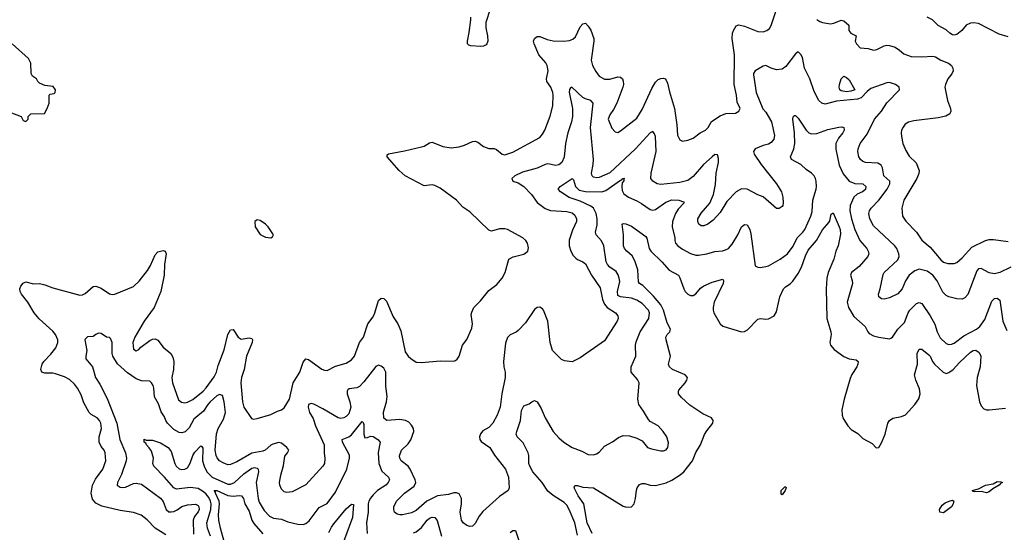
# Model space of a CAD drawing. Header units: inches. Extents: x 1839270 to 1929235, y 762242 to 910350.
# Tile 159 of 256: x 1860804 to 1868122, y 823559 to 827371. Entities that reach past the tile are written whole.
import ezdxf

# ---------------------------------------------------------------- set-up
doc = ezdxf.new("R2010")
doc.units = ezdxf.units.IN
doc.header["$MEASUREMENT"] = 0
doc.layers.add('B8862', color=7, linetype='Continuous')

msp = doc.modelspace()

# ---------------------------------------------------------------- linework, layer by layer
at = {"layer": 'B8862', "color": 5}
for points, elevation in [([(1861890, 823541.3), (1861810, 823589.7), (1861750, 823651.1), (1861706.4, 823686.4), (1861650, 823706.2), (1861550, 823720.8), (1861414, 823754), (1861370, 823776.8), (1861345.8, 823805.8), (1861335.2, 823850), (1861344.4, 823910), (1861366.4, 823953.6), (1861421.5, 824030), (1861442.9, 824090), (1861439.8, 824150), (1861431, 824171), (1861410, 824196.3), (1861395, 824230), (1861394.9, 824270), (1861410.7, 824330), (1861407.4, 824370), (1861398, 824390), (1861379.7, 824410), (1861335.3, 824435.3), (1861319.7, 824450), (1861281, 824521), (1861260.6, 824580.6), (1861233.3, 824630), (1861210, 824662), (1861174.6, 824694.6), (1861136.3, 824716.3), (1861070, 824736.9), (1861050, 824742), (1860990, 824742.9), (1860969, 824750), (1860960.9, 824770), (1860969.7, 824810), (1860982.6, 824830), (1861035.7, 824884.3), (1861071.4, 824930), (1861086.9, 824970), (1861086.8, 824990), (1861069.1, 825030), (1861050, 825055.9), (1860947.8, 825147.8), (1860911.6, 825190), (1860864.1, 825270), (1860816.9, 825330), (1860807, 825350), (1860804.5, 825370), (1860812.7, 825390), (1860830, 825410.7), (1860850, 825420.5), (1860906.8, 825406.8), (1860950, 825410.1), (1860990, 825400.4), (1861050, 825377), (1861250, 825322), (1861270, 825324.9), (1861290, 825335.8), (1861350, 825386), (1861370, 825388.4), (1861410, 825373.4), (1861471.8, 825331.8), (1861490, 825326.7), (1861510, 825328.8), (1861650, 825385.9), (1861692.7, 825427.3), (1861754.9, 825505.1), (1861777.2, 825542.8), (1861810, 825621.3), (1861830, 825644.9), (1861870, 825655.3), (1861886, 825650), (1861892.9, 825630), (1861880.8, 825550), (1861878.4, 825470), (1861853.5, 825350), (1861804.1, 825230), (1861727.9, 825130), (1861658.3, 825010), (1861644.9, 824970), (1861650, 824921), (1861670, 824907.7), (1861690, 824919.1), (1861704.2, 824935.8), (1861770, 824984.4), (1861790, 824995.6), (1861810, 824997.4), (1861830, 824988.2), (1861870, 824937), (1861927.8, 824887.8), (1861941.4, 824861.4), (1861948.6, 824828.6), (1861947.1, 824770), (1861934.6, 824710), (1861939, 824670), (1861984.2, 824544.2), (1862006.2, 824526.2), (1862030, 824522.9), (1862050, 824526.8), (1862090, 824547), (1862167.2, 824610), (1862190, 824633), (1862250, 824715.5), (1862266.1, 824750), (1862279.6, 824800.4), (1862324.2, 824915.8), (1862349.9, 825030), (1862370, 825064.9), (1862390, 825068.2), (1862426.5, 825010), (1862450, 824996.5), (1862510, 825004.9), (1862530, 825000.7), (1862534.6, 824990), (1862532.7, 824970), (1862488.6, 824870), (1862471, 824770), (1862452.8, 824710), (1862446.8, 824670), (1862460.8, 824530), (1862470, 824490.8), (1862525.9, 824405.8), (1862540.7, 824400.7), (1862570, 824404.6), (1862670, 824436.5), (1862719.2, 824460.8), (1862750.9, 824469.1), (1862770, 824484.9), (1862810, 824550.5), (1862836.8, 824670), (1862887.2, 824750), (1862910, 824824.9), (1862930, 824850.4), (1862950, 824843.1), (1863050, 824773.1), (1863070, 824763.8), (1863090, 824761.6), (1863150, 824794.4), (1863230, 824816.9), (1863270, 824842.3), (1863291.9, 824870), (1863329.8, 824970), (1863359.8, 825010), (1863391, 825109), (1863430, 825162.3), (1863444.5, 825190), (1863470, 825281.7), (1863490, 825300.7), (1863510, 825298.4), (1863530, 825278.3), (1863580.4, 825160.4), (1863615.3, 825110), (1863636.3, 825056.3), (1863670, 824900.7), (1863690, 824868.2), (1863710, 824850.6), (1863750, 824824.9), (1863790, 824820.7), (1863930, 824834), (1864029.3, 824830.7), (1864043.2, 824836.8), (1864054.2, 824845.8), (1864069.2, 824870), (1864096, 824950), (1864126.5, 824993.5), (1864163.3, 825076.7), (1864169.5, 825110), (1864160.2, 825179.8), (1864163.2, 825196.8), (1864179, 825230), (1864230, 825280.7), (1864290, 825356.3), (1864350, 825403), (1864390, 825448), (1864411.1, 825490), (1864439, 825590), (1864471.9, 825608.1), (1864551.7, 825628.3), (1864581.2, 825650), (1864586, 825674), (1864578.4, 825710), (1864566.6, 825730), (1864542.7, 825750), (1864430, 825811.8), (1864410, 825816.2), (1864370, 825814.5), (1864310, 825798.4), (1864290, 825805.1), (1864150, 825942), (1864096.8, 825976.8), (1864051.6, 826030), (1863930, 826118.5), (1863890, 826139.1), (1863870, 826142.6), (1863810, 826136.2), (1863669.3, 826210), (1863625.2, 826250), (1863534, 826350), (1863535.3, 826364.7), (1863546, 826374), (1863664.9, 826395.1), (1863790, 826424.4), (1863810, 826430.4), (1863850, 826454.9), (1863870, 826459.5), (1863947.9, 826427.9), (1864010, 826418.5), (1864070, 826424.7), (1864110, 826437.6), (1864170, 826465.3), (1864190, 826467.6), (1864210, 826459.5), (1864250, 826428.7), (1864290, 826413.7), (1864330, 826412.2), (1864346.7, 826406.7), (1864390, 826370.4), (1864410, 826367), (1864470, 826385.8), (1864670, 826494.9), (1864690, 826518.7), (1864707.8, 826550), (1864747.2, 826652.9), (1864766.2, 826730), (1864769.8, 826809.8), (1864767.4, 826830), (1864752.1, 826870), (1864721.7, 826910), (1864720.3, 826930), (1864730.6, 826990), (1864725, 827030), (1864713.8, 827050), (1864662.4, 827110), (1864626.9, 827190), (1864623.5, 827210), (1864629.7, 827230), (1864650, 827244.9), (1864670, 827245.3), (1864723.2, 827223.2), (1864770, 827214.2), (1864848.8, 827211.2), (1864890, 827215.5), (1864914.2, 827225.8), (1864935.8, 827244.2), (1864970, 827316.3), (1864990, 827340.7), (1865010, 827344), (1865030, 827322), (1865050, 827292.4), (1865070.1, 827230), (1865071.9, 827210), (1865052.4, 827070), (1865061.6, 827030), (1865085, 826985), (1865111.5, 826951.5), (1865150, 826928.3), (1865190, 826927.5), (1865250, 826944.7), (1865270, 826942.2), (1865283.6, 826930), (1865290, 826913.4), (1865291.4, 826890), (1865286.7, 826870), (1865243.2, 826750), (1865218, 826702), (1865190, 826662.4), (1865176.9, 826630), (1865203.8, 826563.8), (1865230, 826536.3), (1865250, 826533), (1865270, 826544.4), (1865390, 826637.8), (1865430, 826702), (1865501.5, 826858.5), (1865530, 826904.9), (1865550, 826924.9), (1865570, 826933.4), (1865590, 826935.3), (1865600.7, 826930), (1865610, 826922), (1865619.5, 826899.5), (1865633.9, 826833.9), (1865671.3, 826710), (1865688.9, 826588.9), (1865692.8, 826512.8), (1865710, 826476.3), (1865730, 826467.7), (1865770, 826474.9), (1865809.7, 826490.3), (1865860.9, 826530), (1865901.3, 826550), (1865921, 826570), (1865946, 826614), (1866010, 826655.3), (1866053, 826673), (1866123.2, 826676.8), (1866150, 826691.3), (1866159.3, 826710), (1866136.9, 826756.9), (1866131.7, 826810), (1866115.3, 826890), (1866115.7, 827110), (1866098.6, 827230), (1866102, 827270), (1866109.1, 827290.9), (1866130, 827323.7), (1866150, 827331.5), (1866190, 827323.2), (1866290, 827282.2), (1866330, 827281.3), (1866358, 827290), (1866375.8, 827304.2), (1866390, 827327.3), (1866430, 827446.4)], 580), ([(1864300.7, 827450), (1864267.5, 827350), (1864267.3, 827310), (1864281.8, 827250), (1864284, 827210), (1864276.9, 827190), (1864270, 827183.5), (1864250, 827173.8), (1864230, 827171.8), (1864156.2, 827176.2), (1864142, 827182), (1864132.1, 827192.1), (1864131.6, 827211.6), (1864145.5, 827274.5), (1864158.2, 827370), (1864157, 827390)], 580), ([(1866730, 827373), (1866750, 827358), (1866770, 827350.5), (1866830, 827339.1), (1866856.2, 827343.8), (1866910, 827367.7), (1866930, 827362), (1866967.3, 827330), (1866966.8, 827290), (1866981, 827270), (1867022, 827250), (1867014.8, 827210), (1867024, 827190), (1867050, 827162.4), (1867110, 827156.3), (1867150, 827143.8), (1867174, 827150), (1867230, 827177.1), (1867250, 827181.6), (1867270, 827179.3), (1867310, 827165.5), (1867344.1, 827144.1), (1867376.4, 827116.4), (1867430, 827097.6), (1867510, 827094.4), (1867590, 827100.3), (1867610, 827094.9), (1867650.2, 827070.2), (1867706.5, 827046.5), (1867729.1, 827029.1), (1867739.5, 827010), (1867741.1, 826990), (1867731.3, 826968.7), (1867702, 826930), (1867684.9, 826890), (1867681.3, 826870), (1867698.9, 826770), (1867722, 826710), (1867723.7, 826690), (1867717.1, 826670), (1867687.1, 826652.9), (1867630, 826639.8), (1867450, 826619.1), (1867410.3, 826609.7), (1867386.6, 826593.4), (1867370, 826572.7), (1867359.3, 826550), (1867356.4, 826530), (1867357.5, 826502.5), (1867368.7, 826450), (1867390, 826397.3), (1867415.5, 826355.5), (1867467.1, 826307.1), (1867488.3, 826248.3), (1867487.8, 826227.8), (1867473.2, 826190), (1867374.7, 826030), (1867361.5, 825970), (1867366.3, 825910), (1867390, 825872.2), (1867470, 825790.4), (1867510, 825731.7), (1867570, 825679.6), (1867650, 825584.2), (1867670, 825566.7), (1867703, 825557), (1867750, 825557.6), (1867770, 825564.7), (1867810, 825601.3), (1867880.1, 825679.9), (1867981.3, 825730), (1868010, 825736.9), (1868042.5, 825737.5), (1868150, 825720.7)], 580), ([(1868150, 827243), (1868084.2, 827264.2), (1867930, 827341.1), (1867892.1, 827347.9), (1867870, 827344.7), (1867839.1, 827330), (1867806.7, 827290), (1867770, 827261.7), (1867750, 827255.6), (1867738.2, 827258.2), (1867716.9, 827270), (1867690, 827296.3), (1867630, 827327.6), (1867589.7, 827369.7), (1867549.8, 827389.8)], 580), ([(1860730, 826682), (1860814, 826650), (1860830, 826622), (1860850, 826614), (1860866, 826630), (1860866, 826650), (1860886, 826670), (1860987.3, 826672.7), (1861008.9, 826711.1), (1861022, 826750), (1861022, 826810), (1861030, 826818), (1861059, 826821), (1861068, 826830), (1861068.7, 826850), (1861052.9, 826872.9), (1860990, 826882), (1860950, 826898), (1860938, 826910), (1860928, 826930), (1860898, 826950), (1860888, 826970), (1860886.3, 827046.3), (1860870, 827082), (1860748, 827190)], 620), ([(1868170, 825529.6), (1868090, 825491.2), (1868050, 825482), (1868009.5, 825489.5), (1867950, 825522), (1867930, 825517.6), (1867917.5, 825502.5), (1867852.3, 825327.7), (1867830, 825302.4), (1867810, 825293.4), (1867770, 825294.3), (1867710, 825310.3), (1867690, 825320.9), (1867664.3, 825344.3), (1867623, 825430), (1867591.6, 825471.6), (1867550, 825500.4), (1867490, 825515.5), (1867456.1, 825503.9), (1867414.8, 825470), (1867386.8, 825430), (1867363.1, 825370), (1867330, 825331.8), (1867270, 825303.7), (1867230, 825292.4), (1867210, 825294.9), (1867190.6, 825310), (1867187, 825330), (1867200.3, 825370), (1867222.6, 825477.4), (1867230, 825491.5), (1867330, 825585.1), (1867340.2, 825610), (1867339.2, 825630), (1867323.2, 825670), (1867308.1, 825690), (1867150, 825837.8), (1867122.1, 825890), (1867116.1, 825930), (1867120.6, 825950), (1867132.3, 825970), (1867190, 826029.8), (1867251.8, 826110), (1867271.6, 826150), (1867271.1, 826170), (1867227.9, 826210), (1867215.9, 826270), (1867206.7, 826290), (1867183.2, 826303.2), (1867090, 826309.2), (1867070, 826316), (1867053.7, 826330), (1867041.5, 826350), (1867033.8, 826390), (1867035.8, 826410), (1867050.2, 826450), (1867101.7, 826518.3), (1867157.7, 826630), (1867210, 826690.8), (1867250, 826753.5), (1867343, 826850), (1867342, 826870), (1867313.4, 826890), (1867270, 826903.6), (1867250, 826900.8), (1867130, 826858), (1867103.2, 826836.8), (1867058.2, 826790), (1867030, 826779.2), (1866874.8, 826765.2), (1866790, 826743), (1866766, 826750), (1866743, 826770), (1866710, 826836.3), (1866676, 826930), (1866637.3, 827010), (1866621.5, 827090), (1866610, 827112.7), (1866590, 827130.5), (1866570, 827117.1), (1866497.3, 827022.7), (1866470, 827003.1), (1866430, 826997), (1866390.3, 827010.3), (1866350, 827030.6), (1866330, 827024), (1866270, 826990.3), (1866258, 826970), (1866258.4, 826961.6), (1866277.8, 826830), (1866328.6, 826708.6), (1866350, 826683.6), (1866392.7, 826610), (1866414.9, 826510), (1866410, 826481.1), (1866390, 826456.5), (1866370, 826445.4), (1866330, 826435.8), (1866270, 826410.3), (1866257.4, 826390), (1866263.1, 826370), (1866313.9, 826293.9), (1866429.7, 826150), (1866466.3, 826090), (1866476.9, 826050), (1866479.3, 826010), (1866475.1, 825990), (1866470, 825981), (1866450, 825967.3), (1866430, 825967.7), (1866330, 826052.7), (1866290, 826068.4), (1866210, 826110.3), (1866170, 826112.6), (1866129.1, 826090.9), (1866060.5, 826019.5), (1866010, 825938), (1865958.8, 825881.2), (1865918, 825850), (1865890, 825837.6), (1865870, 825837.6), (1865850.6, 825850), (1865844.2, 825870), (1865844, 825890), (1865870, 825933), (1865932.8, 826007.2), (1865961.5, 826070), (1865975, 826145), (1865980.1, 826230), (1865996.8, 826310), (1865997.9, 826337.9), (1865990, 826364.9), (1865970, 826367.2), (1865950, 826351.4), (1865887.1, 826292.9), (1865810, 826204.2), (1865770, 826175.4), (1865710, 826161.1), (1865570, 826145.8), (1865542.8, 826150), (1865509.2, 826169.2), (1865495.3, 826190), (1865498, 826230), (1865535.3, 826390), (1865530, 826501), (1865522.6, 826522.6), (1865510, 826539.5), (1865490, 826528.9), (1865380.8, 826410), (1865190, 826231.1), (1865110, 826196.8), (1865090, 826194.7), (1865070, 826199.6), (1865058.3, 826210), (1865053.4, 826230), (1865066.9, 826293.1), (1865069, 826330), (1865047.2, 826570), (1865066, 826750), (1865049.2, 826769.2), (1865010, 826781.3), (1864990, 826792.8), (1864908.7, 826870), (1864897, 826863), (1864890, 826851.3), (1864889.1, 826830.9), (1864913.2, 826710), (1864913.6, 826650), (1864906, 826610), (1864877, 826530), (1864861.3, 826450), (1864850.5, 826349.5), (1864834.6, 826310), (1864810, 826291.2), (1864790, 826287.7), (1864730, 826298.6), (1864710, 826293.4), (1864650, 826265.5), (1864541.9, 826238.1), (1864484.2, 826210), (1864460.7, 826190), (1864469.2, 826170), (1864510, 826156.8), (1864550, 826131.2), (1864607.3, 826070), (1864650.7, 826010.7), (1864710, 825967.2), (1864750, 825950.8), (1864870, 825944.5), (1864910, 825934.2), (1864930, 825917.6), (1864943.1, 825890), (1864941.7, 825870), (1864913.4, 825806.6), (1864888.2, 825731.8), (1864888.9, 825690), (1864899.1, 825650), (1864918, 825618), (1864937.2, 825597.2), (1864950, 825587.4), (1864990.7, 825570.7), (1865010, 825556.3), (1865053.8, 825470), (1865117.7, 825377.7), (1865136.2, 825290), (1865150, 825256.4), (1865170.8, 825230.8), (1865232.8, 825190), (1865248.4, 825170), (1865251.1, 825150), (1865245.7, 825130), (1865150, 824983.1), (1864970, 824857.3), (1864910, 824826.8), (1864853.2, 824833.2), (1864830, 824844.9), (1864764.4, 824910), (1864747.6, 824970), (1864730.4, 825130), (1864697.1, 825210), (1864690, 825220.7), (1864670, 825234), (1864650, 825230.7), (1864630, 825214.8), (1864562.5, 825117.5), (1864510, 825059.3), (1864493.1, 825046.9), (1864450, 825027.2), (1864430, 825008.4), (1864414.8, 824965.2), (1864399.9, 824830), (1864402.9, 824790), (1864412.2, 824750), (1864411.5, 824710), (1864388, 824590), (1864376.2, 824490), (1864352.9, 824430), (1864319.8, 824370), (1864290, 824339.6), (1864245.1, 824314.9), (1864228.2, 824291.8), (1864222.3, 824270), (1864224.5, 824250), (1864234.3, 824234.2), (1864297.4, 824190), (1864332, 824132), (1864413.6, 824030), (1864437.6, 823970), (1864442.7, 823890), (1864434, 823870), (1864370, 823824.9), (1864246.3, 823713.7), (1864220.1, 823679.9), (1864190, 823624), (1864170, 823606), (1864150, 823603.8), (1864126.8, 823610), (1864100.5, 823630), (1864088.4, 823650), (1864077.6, 823710), (1864087.6, 823770), (1864086.7, 823810), (1864070, 823846), (1864050, 823853.8), (1864030, 823852.6), (1863990, 823840.8), (1863910, 823830.8), (1863830, 823790.2), (1863750, 823722.8), (1863716, 823704), (1863650, 823689), (1863630, 823688.8), (1863610, 823695.5), (1863590.4, 823710.4), (1863584.4, 823730), (1863584.9, 823750), (1863604.4, 823790), (1863664.4, 823850), (1863736.3, 823903.7), (1863748.1, 823930), (1863743.7, 823950), (1863706.8, 824030), (1863690.1, 824050.1), (1863638, 824090), (1863628.8, 824110), (1863627.5, 824127.5), (1863641.5, 824170), (1863690, 824217.7), (1863710, 824246.3), (1863734.4, 824310), (1863731.4, 824330), (1863716.6, 824356.6), (1863697.1, 824377.1), (1863671.8, 824391.8), (1863630, 824399), (1863531.5, 824391.5), (1863510, 824408.4), (1863507.5, 824452.5), (1863531.3, 824530), (1863535.8, 824570), (1863525.3, 824645.3), (1863524.1, 824750), (1863510, 824778.7), (1863490, 824794.9), (1863470, 824801.1), (1863450, 824792.4), (1863362.3, 824677.7), (1863330, 824644), (1863310, 824634.6), (1863253.5, 824626.5), (1863241.9, 824618.1), (1863236.8, 824610), (1863238.2, 824590), (1863258.6, 824530), (1863265.5, 824490), (1863250, 824441.1), (1863230, 824419.7), (1863213.3, 824410), (1863190, 824406.2), (1863170, 824410.2), (1863057.2, 824477.2), (1862990, 824511.5), (1862970, 824516.5), (1862950, 824510.4), (1862948.2, 824490), (1862958.6, 824450), (1862984.5, 824404.5), (1863003.4, 824350), (1863065.7, 824210), (1863065.8, 824150), (1863072.5, 824107.5), (1863068.5, 824071.6), (1863056.3, 824050), (1862930, 823912.8), (1862830, 823860.3), (1862790, 823856.5), (1862770, 823861.3), (1862750, 823879.1), (1862736.9, 823910), (1862735.3, 823930), (1862744.8, 823984.8), (1862764.5, 824055.5), (1862774.2, 824125.8), (1862794.3, 824150), (1862803.7, 824170), (1862789.3, 824190), (1862750, 824222.7), (1862730, 824226.3), (1862685.3, 824214.7), (1862670, 824207.8), (1862629.4, 824170.6), (1862610, 824162.6), (1862530, 824148.1), (1862417.4, 824082.6), (1862370, 824063.2), (1862350, 824062.3), (1862315.2, 824075.2), (1862290, 824090.3), (1862272.1, 824112.1), (1862263.5, 824130), (1862257.2, 824170), (1862267.5, 824292.5), (1862279.2, 824330), (1862319.4, 824400.6), (1862332.3, 824450), (1862324.6, 824530), (1862310, 824575.8), (1862290, 824584.4), (1862270, 824573.4), (1862219.5, 824530), (1862201.8, 824510), (1862170, 824459.3), (1862098.5, 824401.5), (1862062.8, 824337.2), (1862034.7, 824305.3), (1862010, 824299.3), (1861990, 824302.5), (1861950, 824323.9), (1861902.5, 824370), (1861890.1, 824390), (1861879.2, 824419.2), (1861855.5, 824455.5), (1861834.6, 824514.6), (1861806.6, 824566.6), (1861800.7, 824630), (1861795.5, 824650), (1861783.1, 824670), (1861770, 824682), (1861710, 824685.2), (1861670, 824699.4), (1861605.1, 824745.1), (1861530, 824812.1), (1861496.3, 824870), (1861492.1, 824890), (1861491.1, 824971.1), (1861479.5, 824999.5), (1861470, 825007.3), (1861450, 825010.7), (1861410, 825036.3), (1861390, 825039.1), (1861370, 825030.6), (1861350, 825014), (1861306.7, 825013.3), (1861290, 824996), (1861287.6, 824990), (1861302.9, 824910), (1861294.5, 824870), (1861295.1, 824850), (1861344.4, 824790), (1861366.9, 824710), (1861400.1, 824660.1), (1861454.2, 824554.2), (1861526.9, 824370), (1861546.9, 824250), (1861590.7, 824150), (1861596.8, 824110), (1861594, 824090), (1861560.6, 823990), (1861529.8, 823930), (1861529.2, 823909.2), (1861550, 823894.2), (1861570, 823891.6), (1861590, 823895), (1861650, 823921.2), (1861670, 823925), (1861710, 823917.4), (1861850, 823813.8), (1861870, 823789.7), (1861892.8, 823730), (1861912.8, 823712.8), (1861930, 823710.6), (1861950, 823714.9), (1861974.4, 823725.6), (1862010, 823752.5), (1862050, 823764.5), (1862110, 823769.7), (1862130, 823758.9), (1862135.8, 823750), (1862137.3, 823730), (1862130, 823712.4), (1862102.8, 823677.2), (1862093.9, 823650), (1862095.3, 823544.7)], 560), ([(1864950, 823539), (1864929.3, 823630), (1864888.8, 823730), (1864870, 823761.3), (1864850, 823780.7), (1864770, 823833.3), (1864730, 823866.5), (1864687.3, 823930), (1864617.5, 824010), (1864595.2, 824050), (1864589.1, 824070), (1864589, 824130), (1864582, 824150), (1864544.9, 824225), (1864501.1, 824270), (1864495.1, 824290), (1864498, 824310), (1864525.3, 824390), (1864534.3, 824465.7), (1864550, 824500.7), (1864590, 824514.8), (1864609.6, 824530.4), (1864630, 824538.8), (1864650, 824530.7), (1864680.9, 824480.9), (1864710.3, 824410), (1864768.8, 824310), (1864810, 824262.4), (1864848.2, 824230), (1864910, 824190.3), (1864983.2, 824163.2), (1865030, 824136.9), (1865070, 824134.3), (1865090, 824141.7), (1865110, 824155.8), (1865150, 824198.9), (1865210, 824231.8), (1865255.2, 824264.8), (1865290, 824278), (1865335.8, 824275.8), (1865390, 824260.5), (1865430, 824239.1), (1865471, 824190), (1865499.5, 824179.5), (1865570, 824165.7), (1865590, 824164.2), (1865610, 824173.4), (1865621.6, 824190), (1865625.8, 824225.8), (1865613.3, 824270), (1865587.3, 824310), (1865550, 824352), (1865490, 824383.7), (1865477.1, 824397.1), (1865441.3, 824461.3), (1865405.6, 824510), (1865398.7, 824550), (1865407.8, 824670), (1865395.7, 824695.7), (1865347.8, 824750), (1865349.7, 824790), (1865383.5, 824870), (1865379.8, 824950), (1865385.1, 824974.9), (1865414.8, 825050), (1865479.3, 825150), (1865485.3, 825190), (1865477.7, 825210), (1865430, 825260.3), (1865390, 825286), (1865350, 825299.9), (1865269.4, 825309.4), (1865250, 825319.7), (1865246.1, 825350), (1865263.7, 825423.7), (1865259.4, 825450), (1865252.5, 825472.5), (1865237.5, 825497.5), (1865190.3, 825530.3), (1865171.6, 825550), (1865163.1, 825570), (1865146.3, 825690), (1865127.4, 825727.4), (1865087.8, 825770), (1865084, 825790), (1865095.8, 825844.2), (1865096.2, 825890), (1865088.4, 825930), (1865070, 825969.8), (1865050, 825983.7), (1864970, 826022.1), (1864888, 826048), (1864824.7, 826090), (1864806, 826110), (1864821.6, 826130), (1864910.3, 826190.3), (1864920, 826180), (1864935.9, 826130), (1864963.4, 826103.4), (1865010, 826093.2), (1865130, 826090.6), (1865159.5, 826100.5), (1865270, 826178.6), (1865279.6, 826180.4), (1865286.6, 826190), (1865298.8, 826190), (1865293.3, 826186.7), (1865293.3, 826173.3), (1865282.6, 826157.5), (1865278.8, 826130), (1865281.5, 826101.5), (1865295.1, 826075.1), (1865328.9, 826050), (1865390, 826025), (1865424.9, 826004.9), (1865490, 825959.3), (1865510, 825954.5), (1865530, 825958.4), (1865606.8, 826013.2), (1865650, 826032.1), (1865704, 826030), (1865737.1, 826017.1), (1865743.8, 826010), (1865697.7, 825962.3), (1865677.7, 825930), (1865656.8, 825870), (1865654.1, 825830), (1865674, 825750), (1865672.6, 825730), (1865677.7, 825710), (1865696, 825690), (1865730, 825664.5), (1865790, 825632.6), (1865830, 825620.2), (1865850, 825619.1), (1865910, 825629.1), (1865970, 825648.1), (1866027.9, 825652.1), (1866050, 825658.6), (1866071.1, 825668.9), (1866099.4, 825700.6), (1866141.7, 825770), (1866170, 825830.3), (1866190, 825846.7), (1866210, 825844.4), (1866230, 825810.6), (1866238, 825778), (1866270, 825541), (1866290, 825530.5), (1866308.6, 825528.6), (1866350, 825534.9), (1866370, 825541.7), (1866456.9, 825590), (1866510.9, 825630), (1866552.4, 825687.6), (1866583.2, 825750), (1866625.3, 825790), (1866638.7, 825810), (1866684.8, 825910), (1866694.9, 825945.1), (1866699.3, 826030), (1866724.7, 826110), (1866726.8, 826130), (1866724.2, 826170), (1866718.2, 826190), (1866708.7, 826210), (1866690, 826228.7), (1866650, 826255.8), (1866610, 826294), (1866540.5, 826330), (1866532.6, 826350), (1866558, 826410), (1866566.3, 826450), (1866563.2, 826530), (1866549.8, 826630.2), (1866552, 826648), (1866562.5, 826657.5), (1866570, 826659.1), (1866590, 826638.4), (1866648.9, 826548.9), (1866670, 826529.1), (1866690, 826521.3), (1866730, 826525.4), (1866810, 826553.5), (1866892.3, 826572.3), (1866914.5, 826574.5), (1866928.5, 826568.5), (1866931.3, 826550), (1866922, 826530), (1866889, 826491), (1866871, 826450), (1866871.1, 826408.9), (1866893.7, 826290), (1866924.6, 826224.6), (1866969.7, 826169.7), (1867010, 826152.6), (1867070, 826149.1), (1867092.3, 826130), (1867090, 826107.4), (1867068.8, 826090), (1867027.5, 826072.5), (1867004.8, 826050), (1866977.5, 825990), (1866973.2, 825950), (1866985.3, 825890), (1867010.8, 825810), (1867049, 825729), (1867100.3, 825670), (1867111.5, 825650), (1867114.3, 825630), (1867106.7, 825610), (1867044.2, 825535.8), (1866986.5, 825490), (1866980.2, 825470), (1866992.5, 825432.5), (1866993.9, 825410), (1866954.7, 825270), (1866963.8, 825230), (1867003.5, 825163.5), (1867088.5, 825090), (1867107.4, 825050), (1867118.2, 825038.2), (1867150, 825021.2), (1867189.7, 825010.3), (1867270, 824998), (1867277.7, 825002.3), (1867290, 825010.6), (1867329.8, 825070), (1867381.3, 825118.7), (1867406.8, 825190), (1867420.4, 825210), (1867470, 825261.1), (1867490, 825268.8), (1867510, 825260.3), (1867572.1, 825170), (1867606.5, 825106.5), (1867622.8, 825050), (1867644.9, 825004.9), (1867690, 824962.4), (1867710, 824956.2), (1867730, 824957.1), (1867750, 824965), (1867820.5, 825019.5), (1867914.5, 825070), (1867940.7, 825090), (1867978.1, 825141.9), (1868030, 825278.3), (1868050, 825297.5), (1868070, 825299.3), (1868090, 825286), (1868112, 825130), (1868140.5, 825060.5)], 540), ([(1865058.5, 823550), (1865021, 823630), (1864997.3, 823770), (1864955, 823830), (1864924, 823890), (1864930, 823906.8), (1864950, 823908.4), (1864990, 823895.5), (1865070, 823889.1), (1865290, 823754.9), (1865313.3, 823746.7), (1865350, 823748.4), (1865371.5, 823770), (1865381.6, 823810), (1865387.2, 823872.8), (1865393.2, 823890), (1865410, 823914), (1865430, 823922), (1865450, 823921.6), (1865490.3, 823910.3), (1865530, 823907.6), (1865610, 823927.6), (1865650, 823946), (1865713.7, 823986.3), (1865741, 824010), (1865805.1, 824090), (1865828.4, 824151.6), (1865863.9, 824210), (1865894.4, 824285.6), (1865910, 824313), (1865955.1, 824370), (1865958, 824390), (1865945.2, 824410), (1865881.1, 824441.1), (1865785.7, 824505.7), (1865722.6, 824562.6), (1865701.3, 824590), (1865699.7, 824610), (1865703.3, 824616.7), (1865749.6, 824670), (1865762.9, 824690), (1865767, 824710), (1865749.3, 824730), (1865656.2, 824770), (1865632.6, 824790), (1865627.4, 824810), (1865642.3, 824870), (1865608.6, 824990), (1865607.1, 825010), (1865616.3, 825030), (1865635.1, 825050), (1865640.5, 825070), (1865616.5, 825116.5), (1865589.9, 825210), (1865568.6, 825250), (1865515.8, 825315.8), (1865434.5, 825394.5), (1865411.1, 825410), (1865402.5, 825422.5), (1865397.8, 825510), (1865376.8, 825576.8), (1865355.2, 825615.2), (1865316.3, 825650), (1865299.7, 825670), (1865291.6, 825690), (1865291.6, 825770), (1865282.7, 825850), (1865290, 825856.3), (1865310, 825853.1), (1865350, 825834.3), (1865458, 825758), (1865466.1, 825746.1), (1865482.8, 825670), (1865495.2, 825650), (1865576.5, 825570), (1865630, 825509), (1865700.4, 825470), (1865711.2, 825451.2), (1865740.2, 825370), (1865750.2, 825350), (1865770, 825329.3), (1865790, 825319.8), (1865810, 825320.9), (1865830, 825331.9), (1865864.3, 825375.7), (1865888.2, 825391.8), (1865950, 825419.3), (1866030, 825440.7), (1866035.8, 825430), (1866032.2, 825410), (1865966, 825270), (1865957.7, 825230), (1865957.2, 825210), (1865962.8, 825190), (1866010, 825108.8), (1866030, 825093.1), (1866170, 825050.3), (1866190, 825052.4), (1866214.3, 825065.7), (1866290, 825143), (1866310, 825148), (1866350, 825143), (1866370, 825145.5), (1866412.7, 825170), (1866430, 825198), (1866454.6, 825310), (1866481.2, 825370), (1866494.7, 825385.3), (1866530, 825407.1), (1866550, 825425.5), (1866590, 825483.9), (1866615.8, 825530), (1866644.5, 825615.5), (1866663.3, 825656.7), (1866726, 825730), (1866770, 825808.8), (1866818.1, 825861.9), (1866825.2, 825874.8), (1866834.2, 825925.8), (1866850, 825934), (1866894.8, 825830), (1866901.4, 825810), (1866903.9, 825776.1), (1866888.4, 825690), (1866870.3, 825649.7), (1866856.2, 825590), (1866812.2, 825490), (1866802.1, 825450), (1866797.5, 825370), (1866803.9, 825150), (1866832.3, 825050), (1866834.7, 825030), (1866824.4, 824970), (1866831.6, 824950), (1866858.6, 824918.6), (1866930, 824866), (1866970, 824850.3), (1867020.7, 824840.7), (1867035.8, 824830), (1867033.8, 824810), (1867024.9, 824790), (1866990, 824733), (1866977.5, 824702.5), (1866931.9, 824550), (1866914.7, 824470), (1866916.9, 824430), (1866925.5, 824405.5), (1866959.6, 824350), (1866983.4, 824323.4), (1867033.4, 824293.4), (1867070, 824257), (1867140, 824220), (1867170, 824188), (1867190, 824190.7), (1867210, 824224), (1867236.9, 824290), (1867257.4, 824370), (1867268.7, 824391.3), (1867292.9, 824407.1), (1867359.2, 824420.8), (1867388.3, 824431.7), (1867458.4, 824510), (1867487.6, 824552.4), (1867496.5, 824590), (1867492.7, 824627.3), (1867465.8, 824690), (1867455.8, 824730), (1867476.2, 824810), (1867475.4, 824890), (1867490, 824920.5), (1867510, 824921.6), (1867560.1, 824880.1), (1867570.2, 824870), (1867587.3, 824830), (1867602.3, 824810), (1867667.2, 824750), (1867690, 824739.6), (1867710, 824746.9), (1867742.3, 824770), (1867790, 824822.8), (1867870, 824898), (1867890, 824911.6), (1867910, 824913.2), (1867935.8, 824895.8), (1867948.3, 824870), (1867941.6, 824790), (1867920.9, 824710), (1867916.1, 824650), (1867938.4, 824530), (1867950, 824499.6), (1867970, 824478.4), (1867990, 824471), (1868010, 824470.2), (1868130, 824481.7)], 520), ([(1862222.6, 823530), (1862200.4, 823590), (1862194.7, 823630), (1862223.4, 823730), (1862226.8, 823770), (1862223, 823790), (1862210, 823818.3), (1862190, 823843), (1862170, 823861.3), (1862130, 823884.4), (1862070, 823893.8), (1861970, 823879.1), (1861950, 823889.8), (1861881.1, 823970), (1861801.7, 824050), (1861794.5, 824070), (1861798.2, 824110), (1861782.5, 824162.5), (1861767.2, 824187.2), (1861745.6, 824210), (1861741.5, 824221.5), (1861729.6, 824230), (1861729.1, 824250.9), (1861744.7, 824244.7), (1861790, 824244), (1861850, 824224.9), (1861908.4, 824190), (1861930, 824159.3), (1861956.8, 824070), (1861967.6, 824050), (1861990, 824032.6), (1862010, 824027.5), (1862030, 824028.7), (1862050, 824039.2), (1862070, 824074.6), (1862089.9, 824130.1), (1862105.3, 824154.7), (1862150, 824201.3), (1862158, 824198), (1862163.9, 824183.9), (1862163.4, 824090), (1862175.7, 824050), (1862195.6, 824010), (1862235.2, 823970), (1862350, 823917.6), (1862370, 823917.1), (1862400.7, 823930), (1862470, 823994.2), (1862530, 824037), (1862550, 824041.8), (1862570, 824036.1), (1862575.8, 824030), (1862577.8, 824010), (1862562.6, 823930), (1862575.8, 823810), (1862584.1, 823784.1), (1862621.2, 823721.2), (1862660.3, 823680.3), (1862690, 823663.9), (1862750, 823657.3), (1862798, 823638), (1862870, 823619.5), (1862910, 823618), (1862930, 823624.7), (1862955.8, 823644.2), (1863030, 823743.2), (1863090, 823772.4), (1863150, 823857.5), (1863234.5, 824030), (1863254, 824110), (1863254, 824134), (1863203.5, 824230), (1863200.9, 824250), (1863250, 824270.2), (1863270, 824285.3), (1863350, 824382.4), (1863356.7, 824376.7), (1863361.2, 824361.2), (1863362.4, 824290), (1863370, 824262), (1863390, 824263.7), (1863410, 824273.1), (1863430, 824272.9), (1863466, 824250), (1863483.7, 824230), (1863468, 824152), (1863473.5, 824070), (1863494.7, 824014.7), (1863544, 823970), (1863552.9, 823950), (1863542.6, 823930), (1863524.2, 823910), (1863464, 823870), (1863430, 823838.2), (1863410, 823813.7), (1863399.8, 823790), (1863394.8, 823770), (1863394.6, 823710), (1863380.5, 823630), (1863385.5, 823550)], 540), ([(1862322.8, 823490), (1862295.1, 823590), (1862285, 823650), (1862282.5, 823690), (1862289.2, 823770), (1862286.2, 823790), (1862258.6, 823850), (1862259, 823859.1), (1862249.9, 823870.1), (1862270, 823870.5), (1862350, 823831.9), (1862390, 823828.5), (1862434.1, 823834.1), (1862453.1, 823830), (1862467.2, 823810), (1862477.8, 823770), (1862510, 823716.9), (1862529.7, 823650), (1862544.7, 823624.7), (1862610, 823547.2)], 520), ([(1863101.1, 823558.9), (1863121.3, 823598.7), (1863138.7, 823621.3), (1863230, 823734), (1863270, 823768), (1863285.4, 823765.4), (1863278.4, 823670), (1863211.3, 823488.7)], 520), ([(1863730, 823554.6), (1863750, 823562.7), (1863790, 823596.1), (1863832.2, 823650), (1863850, 823664.2), (1863870, 823671.9), (1863890, 823668.8), (1863906.9, 823646.9), (1863940.1, 823530)], 540), ([(1864450, 823558.9), (1864470, 823572.4), (1864490, 823573.4), (1864515.9, 823490)], 540)]:
    msp.add_lwpolyline(points, dxfattribs=dict(at, elevation=elevation))
for points, elevation in [([(1866950, 826835.1), (1866910, 826842), (1866900.9, 826850), (1866894.5, 826870), (1866896.9, 826890), (1866909.8, 826930), (1866929.6, 826950), (1866950, 826942), (1866970, 826922.8), (1867010, 826849), (1866981.4, 826838.6)], 560), ([(1862570, 825882), (1862550.8, 825870), (1862554.9, 825830), (1862590, 825774), (1862630, 825754), (1862670, 825748.2), (1862684, 825756), (1862689, 825770), (1862650, 825831.6), (1862630, 825851.2), (1862590, 825876.9)], 620), ([(1867990, 823853.2), (1867950, 823861.9), (1867900.8, 823860.8), (1867890, 823862.7), (1867883.7, 823870), (1867930, 823882.6), (1867982.9, 823910), (1868039.5, 823920.5), (1868070, 823936.4), (1868095.8, 823935.8), (1868107.7, 823930), (1868095.4, 823924.6), (1868084.9, 823910), (1868036.1, 823883.9), (1868010, 823860.5)], 480), ([(1866470, 823838.7), (1866463.3, 823843.3), (1866464.8, 823870), (1866490, 823898.5), (1866497.6, 823897.6), (1866501.1, 823890), (1866494.3, 823870)], 480), ([(1867670, 823705.4), (1867643.5, 823710), (1867641.3, 823730), (1867660, 823760), (1867682, 823778), (1867711.9, 823791.9), (1867737.3, 823797.3), (1867746.8, 823790), (1867742.4, 823770), (1867729.1, 823750)], 480)]:
    msp.add_lwpolyline(points, close=True, dxfattribs=dict(at, elevation=elevation))

doc.saveas('drawing.dxf')
